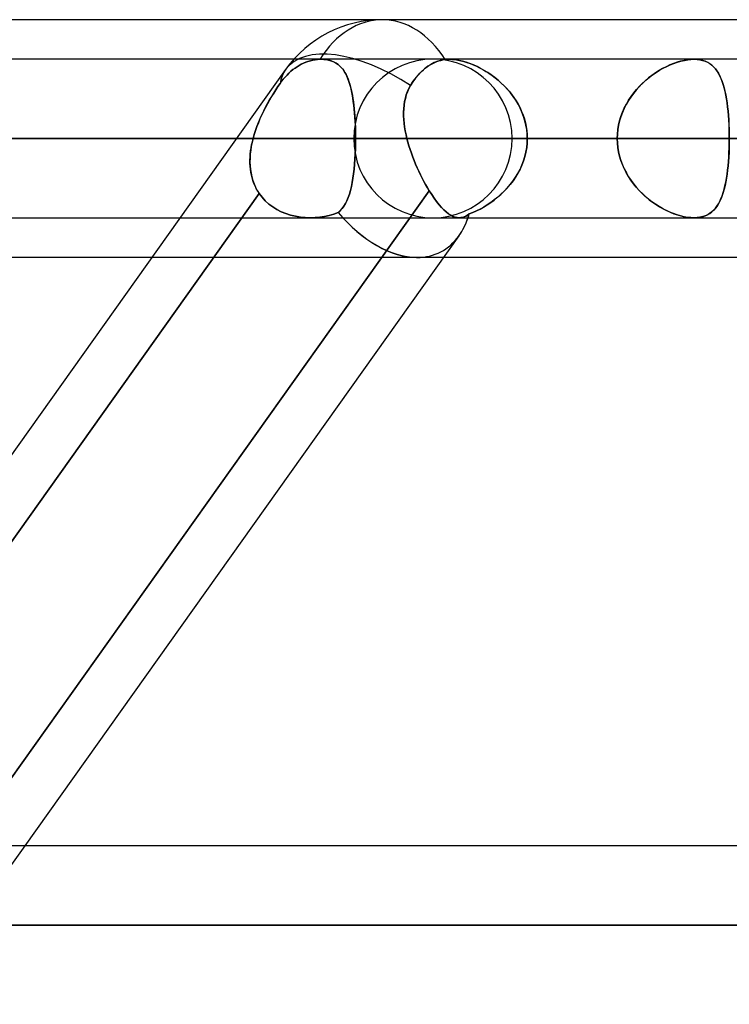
# Model space of a CAD drawing. Header units: millimetres. Extents: x -270 to 270, y -100 to 120.
# Tile 12 of 73: x -144 to -135, y 37 to 50. Entities that reach past the tile are written whole.
import ezdxf

# ---------------------------------------------------------------- set-up
doc = ezdxf.new("R2010")
doc.units = ezdxf.units.MM
doc.layers.add('MAIN-1', color=7, linetype='Continuous')
doc.layers.add('MAIN-2', color=7, linetype='Continuous')

msp = doc.modelspace()

# ---------------------------------------------------------------- linework, layer by layer
at = {"layer": 'MAIN-1'}
for p, q in [((-139.276, 50), (-145.688, 50)), ((-72.595, 50), (-139.276, 50)), ((-140.403, 49.496), (-144.871, 49.496)), ((-138.635, 49.444), (-138.61, 49.456)), ((-138.61, 49.456), (-138.584, 49.467)), ((-138.584, 49.467), (-138.558, 49.476)), ((-138.558, 49.476), (-138.531, 49.483)), ((-138.531, 49.483), (-138.504, 49.489)), ((-138.504, 49.489), (-138.478, 49.493)), ((-138.478, 49.493), (-138.469, 49.494)), ((-138.469, 49.494), (-138.46, 49.495)), ((-138.46, 49.495), (-138.451, 49.496)), ((-138.451, 49.496), (-138.441, 49.496)), ((-138.441, 49.496), (-138.432, 49.496)), ((-138.432, 49.496), (-138.423, 49.496)), ((138.423, 49.496), (-138.423, 49.496)), ((-140.507, 49.366), (-154.755, 29.366)), ((-138.799, 49.32), (-138.777, 49.342)), ((-138.777, 49.342), (-138.753, 49.364)), ((-138.753, 49.364), (-138.73, 49.383)), ((-138.73, 49.383), (-138.706, 49.401)), ((-138.706, 49.401), (-138.683, 49.417)), ((-138.683, 49.417), (-138.66, 49.431)), ((-138.66, 49.431), (-138.635, 49.444)), ((-138.9, 49.191), (-138.882, 49.218)), ((-138.882, 49.218), (-138.863, 49.244)), ((-138.863, 49.244), (-138.843, 49.27)), ((-138.843, 49.27), (-138.821, 49.296)), ((-138.821, 49.296), (-138.799, 49.32)), ((-138.971, 49.044), (-138.956, 49.085)), ((-138.956, 49.085), (-138.938, 49.124)), ((-138.938, 49.124), (-138.917, 49.162)), ((-138.917, 49.162), (-138.9, 49.191)), ((-138.999, 48.915), (-138.992, 48.959)), ((-138.992, 48.959), (-138.983, 49.002)), ((-138.983, 49.002), (-138.971, 49.044)), ((-139.005, 48.825), (-139.003, 48.871)), ((-139.005, 48.779), (-139.005, 48.825)), ((-139.003, 48.871), (-138.999, 48.915)), ((-139.003, 48.732), (-139.005, 48.779)), ((-138.999, 48.684), (-139.003, 48.732)), ((-138.992, 48.636), (-138.999, 48.684)), ((-138.984, 48.587), (-138.992, 48.636)), ((-138.974, 48.538), (-138.984, 48.587)), ((-141.132, 48.489), (-145.433, 48.489)), ((-138.963, 48.489), (-138.974, 48.538)), ((138.963, 48.489), (-138.963, 48.489)), ((-138.951, 48.442), (-138.963, 48.489)), ((-138.937, 48.395), (-138.951, 48.442)), ((-138.922, 48.348), (-138.937, 48.395)), ((-138.906, 48.301), (-138.922, 48.348)), ((-138.889, 48.254), (-138.906, 48.301)), ((-138.871, 48.208), (-138.889, 48.254)), ((-138.852, 48.162), (-138.871, 48.208)), ((-138.833, 48.117), (-138.852, 48.162)), ((-138.812, 48.072), (-138.833, 48.117)), ((-138.791, 48.028), (-138.812, 48.072)), ((-138.77, 47.985), (-138.791, 48.028)), ((-138.748, 47.944), (-138.77, 47.985)), ((-144.614, 39.496), (-138.68, 47.826)), ((-138.726, 47.903), (-138.748, 47.944)), ((-138.703, 47.864), (-138.726, 47.903)), ((-138.68, 47.826), (-138.703, 47.864)), ((-138.648, 47.776), (-138.68, 47.826)), ((-138.616, 47.729), (-138.648, 47.776)), ((-138.585, 47.687), (-138.616, 47.729)), ((-138.553, 47.648), (-138.585, 47.687)), ((-138.522, 47.612), (-138.553, 47.648)), ((-138.492, 47.581), (-138.522, 47.612)), ((-138.463, 47.555), (-138.492, 47.581)), ((-144.735, 47.481), (-141.849, 47.481)), ((-138.434, 47.532), (-138.463, 47.555)), ((-138.405, 47.514), (-138.434, 47.532)), ((-138.378, 47.499), (-138.405, 47.514)), ((-138.351, 47.489), (-138.378, 47.499)), ((-138.325, 47.483), (-138.351, 47.489)), ((-138.299, 47.481), (-138.325, 47.483)), ((-138.299, 47.481), (138.299, 47.481)), ((-138.301, 47.253), (-143.827, 39.496)), ((-142.208, 46.978), (-144.909, 46.978)), ((-73.035, 46.978), (-138.497, 46.978)), ((145.38, 39.496), (-145.38, 39.496)), ((146.091, 38.489), (-146.091, 38.489))]:
    msp.add_line(p, q, dxfattribs=at)
msp.add_arc((-139.276, 48.489), 1.511, 89.9999, 144.535, dxfattribs=at)
for major_axis, ratio, start_param, end_param in [((0, 1.511), 0.707107, -0.843858, 0), ((1.231, -0.877), 0.501864, 1.63608, 3.141574), ((0.743, -1.441), 0.614789, 0.30801, 0.534213), ((0.743, -1.441), 0.614789, -0.313822, -0.306792)]:
    msp.add_ellipse((-139.276, 48.489), major_axis=major_axis, ratio=ratio, start_param=start_param, end_param=end_param, dxfattribs=at)
at = {"layer": 'MAIN-2'}
for p, q in [((-140.052, 49.496), (-140.403, 49.496)), ((-140.28, 49.446), (-140.251, 49.458)), ((-140.251, 49.458), (-140.28, 49.446)), ((-140.251, 49.458), (-140.222, 49.469)), ((-140.222, 49.469), (-140.251, 49.458)), ((-140.222, 49.469), (-140.192, 49.478)), ((-140.192, 49.478), (-140.222, 49.469)), ((-140.192, 49.478), (-140.162, 49.485)), ((-140.162, 49.485), (-140.192, 49.478)), ((-140.162, 49.485), (-140.132, 49.49)), ((-140.132, 49.49), (-140.162, 49.485)), ((-140.132, 49.49), (-140.102, 49.494)), ((-140.102, 49.494), (-140.132, 49.49)), ((-140.102, 49.494), (-140.073, 49.496)), ((-140.073, 49.496), (-140.102, 49.494)), ((-140.073, 49.496), (-140.069, 49.496)), ((-140.069, 49.496), (-140.073, 49.496)), ((-140.069, 49.496), (-140.066, 49.496)), ((-140.066, 49.496), (-140.069, 49.496)), ((-140.066, 49.496), (-140.062, 49.496)), ((-140.062, 49.496), (-140.066, 49.496)), ((-140.062, 49.496), (-140.059, 49.496)), ((-140.059, 49.496), (-140.062, 49.496)), ((-140.059, 49.496), (-140.055, 49.496)), ((-140.055, 49.496), (-140.059, 49.496)), ((-140.055, 49.496), (-140.052, 49.496)), ((-140.052, 49.496), (-140.055, 49.496)), ((-140.052, 49.496), (-140.02, 49.495)), ((-140.016, 49.495), (-140.052, 49.496)), ((-138.423, 49.496), (-140.052, 49.496)), ((-140.02, 49.495), (-139.99, 49.492)), ((-139.981, 49.491), (-140.016, 49.495)), ((-139.99, 49.492), (-139.961, 49.487)), ((-139.948, 49.484), (-139.981, 49.491)), ((-139.961, 49.487), (-139.933, 49.479)), ((-139.918, 49.474), (-139.948, 49.484)), ((-139.933, 49.479), (-139.907, 49.47)), ((-139.889, 49.462), (-139.918, 49.474)), ((-139.907, 49.47), (-139.883, 49.459)), ((-139.863, 49.447), (-139.889, 49.462)), ((-139.883, 49.459), (-139.86, 49.445)), ((-138.615, 49.454), (-138.658, 49.432)), ((-138.57, 49.472), (-138.615, 49.454)), ((-138.524, 49.485), (-138.57, 49.472)), ((-138.478, 49.493), (-138.524, 49.485)), ((-138.469, 49.494), (-138.478, 49.493)), ((-138.46, 49.495), (-138.469, 49.494)), ((-138.451, 49.495), (-138.46, 49.495)), ((-138.441, 49.496), (-138.451, 49.495)), ((-138.432, 49.496), (-138.441, 49.496)), ((-138.423, 49.496), (-138.432, 49.496)), ((-138.383, 49.495), (-138.423, 49.496)), ((-138.423, 49.496), (-138.388, 49.495)), ((-138.388, 49.495), (-138.353, 49.492)), ((-138.341, 49.49), (-138.383, 49.495)), ((-138.353, 49.492), (-138.315, 49.486)), ((-138.298, 49.483), (-138.341, 49.49)), ((-138.315, 49.486), (-138.277, 49.478)), ((-138.254, 49.472), (-138.298, 49.483)), ((-138.277, 49.478), (-138.238, 49.468)), ((-138.208, 49.459), (-138.254, 49.472)), ((-138.238, 49.468), (-138.199, 49.456)), ((-138.163, 49.443), (-138.208, 49.459)), ((-138.199, 49.456), (-138.159, 49.442)), ((-135.525, 49.459), (-135.571, 49.443)), ((-135.567, 49.444), (-135.521, 49.46)), ((-135.48, 49.472), (-135.525, 49.459)), ((-135.521, 49.46), (-135.477, 49.473)), ((-135.435, 49.483), (-135.48, 49.472)), ((-135.477, 49.473), (-135.433, 49.483)), ((-135.391, 49.49), (-135.435, 49.483)), ((-135.433, 49.483), (-135.39, 49.49)), ((-135.35, 49.495), (-135.391, 49.49)), ((-135.39, 49.49), (-135.349, 49.495)), ((-135.31, 49.496), (-135.35, 49.495)), ((-135.349, 49.495), (-135.31, 49.496)), ((-135.31, 49.496), (-135.271, 49.495)), ((-135.271, 49.495), (-135.31, 49.496)), ((-135.271, 49.495), (-135.234, 49.49)), ((-135.234, 49.49), (-135.271, 49.495)), ((-135.234, 49.49), (-135.2, 49.482)), ((-135.199, 49.482), (-135.234, 49.49)), ((-135.2, 49.482), (-135.167, 49.471)), ((-135.166, 49.471), (-135.199, 49.482)), ((-135.167, 49.471), (-135.137, 49.458)), ((-135.136, 49.457), (-135.166, 49.471)), ((-135.137, 49.458), (-135.109, 49.441)), ((-135.108, 49.44), (-135.136, 49.457)), ((-140.464, 49.321), (-140.439, 49.344)), ((-140.439, 49.344), (-140.464, 49.321)), ((-140.439, 49.344), (-140.413, 49.365)), ((-140.413, 49.365), (-140.439, 49.344)), ((-140.413, 49.365), (-140.386, 49.385)), ((-140.386, 49.385), (-140.413, 49.365)), ((-140.386, 49.385), (-140.36, 49.402)), ((-140.36, 49.402), (-140.386, 49.385)), ((-140.36, 49.402), (-140.334, 49.418)), ((-140.334, 49.418), (-140.36, 49.402)), ((-140.334, 49.418), (-140.307, 49.433)), ((-140.307, 49.433), (-140.334, 49.418)), ((-140.307, 49.433), (-140.28, 49.446)), ((-140.28, 49.446), (-140.307, 49.433)), ((-139.838, 49.43), (-139.863, 49.447)), ((-139.86, 49.445), (-139.839, 49.43)), ((-139.839, 49.43), (-139.819, 49.413)), ((-139.816, 49.41), (-139.838, 49.43)), ((-139.819, 49.413), (-139.8, 49.394)), ((-139.795, 49.389), (-139.816, 49.41)), ((-139.8, 49.394), (-139.783, 49.374)), ((-139.776, 49.365), (-139.795, 49.389)), ((-139.783, 49.374), (-139.767, 49.352)), ((-139.758, 49.339), (-139.776, 49.365)), ((-139.767, 49.352), (-139.752, 49.328)), ((-139.742, 49.311), (-139.758, 49.339)), ((-139.752, 49.328), (-139.738, 49.302)), ((-138.779, 49.34), (-138.817, 49.3)), ((-138.739, 49.376), (-138.779, 49.34)), ((-138.698, 49.407), (-138.739, 49.376)), ((-138.658, 49.432), (-138.698, 49.407)), ((-138.117, 49.425), (-138.163, 49.443)), ((-138.159, 49.442), (-138.119, 49.426)), ((-138.119, 49.426), (-138.079, 49.408)), ((-138.071, 49.404), (-138.117, 49.425)), ((-138.079, 49.408), (-138.039, 49.388)), ((-138.025, 49.381), (-138.071, 49.404)), ((-138.039, 49.388), (-137.999, 49.367)), ((-137.98, 49.356), (-138.025, 49.381)), ((-137.999, 49.367), (-137.959, 49.343)), ((-137.935, 49.328), (-137.98, 49.356)), ((-137.959, 49.343), (-137.919, 49.318)), ((-137.89, 49.298), (-137.935, 49.328)), ((-135.836, 49.299), (-135.792, 49.329)), ((-135.755, 49.352), (-135.8, 49.323)), ((-135.792, 49.329), (-135.747, 49.357)), ((-135.71, 49.378), (-135.755, 49.352)), ((-135.747, 49.357), (-135.702, 49.382)), ((-135.663, 49.402), (-135.71, 49.378)), ((-135.702, 49.382), (-135.657, 49.405)), ((-135.617, 49.424), (-135.663, 49.402)), ((-135.657, 49.405), (-135.612, 49.426)), ((-135.571, 49.443), (-135.617, 49.424)), ((-135.612, 49.426), (-135.567, 49.444)), ((-135.109, 49.441), (-135.084, 49.422)), ((-135.082, 49.42), (-135.108, 49.44)), ((-135.084, 49.422), (-135.06, 49.4)), ((-135.058, 49.398), (-135.082, 49.42)), ((-135.06, 49.4), (-135.038, 49.376)), ((-135.037, 49.374), (-135.058, 49.398)), ((-135.038, 49.376), (-135.018, 49.349)), ((-135.017, 49.347), (-135.037, 49.374)), ((-135.018, 49.349), (-135, 49.319)), ((-134.998, 49.317), (-135.017, 49.347)), ((-140.577, 49.189), (-140.557, 49.217)), ((-140.557, 49.217), (-140.577, 49.189)), ((-140.557, 49.217), (-140.536, 49.244)), ((-140.536, 49.244), (-140.557, 49.217)), ((-140.536, 49.244), (-140.513, 49.27)), ((-140.513, 49.27), (-140.536, 49.244)), ((-140.513, 49.27), (-140.489, 49.296)), ((-140.489, 49.296), (-140.513, 49.27)), ((-140.489, 49.296), (-140.464, 49.321)), ((-140.464, 49.321), (-140.489, 49.296)), ((-139.727, 49.28), (-139.742, 49.311)), ((-139.738, 49.302), (-139.724, 49.274)), ((-139.713, 49.247), (-139.727, 49.28)), ((-139.724, 49.274), (-139.712, 49.245)), ((-139.701, 49.213), (-139.713, 49.247)), ((-139.712, 49.245), (-139.701, 49.214)), ((-139.701, 49.214), (-139.691, 49.181)), ((-139.689, 49.175), (-139.701, 49.213)), ((-138.887, 49.211), (-138.917, 49.162)), ((-138.854, 49.256), (-138.887, 49.211)), ((-138.817, 49.3), (-138.854, 49.256)), ((-137.919, 49.318), (-137.88, 49.291)), ((-137.846, 49.266), (-137.89, 49.298)), ((-137.88, 49.291), (-137.841, 49.262)), ((-137.803, 49.231), (-137.846, 49.266)), ((-137.841, 49.262), (-137.804, 49.231)), ((-137.804, 49.231), (-137.767, 49.199)), ((-137.762, 49.194), (-137.803, 49.231)), ((-135.93, 49.224), (-135.971, 49.187)), ((-135.963, 49.194), (-135.922, 49.231)), ((-135.888, 49.259), (-135.93, 49.224)), ((-135.922, 49.231), (-135.879, 49.266)), ((-135.845, 49.292), (-135.888, 49.259)), ((-135.879, 49.266), (-135.836, 49.299)), ((-135.8, 49.323), (-135.845, 49.292)), ((-135, 49.319), (-134.982, 49.287)), ((-134.981, 49.285), (-134.998, 49.317)), ((-134.982, 49.287), (-134.967, 49.253)), ((-134.966, 49.25), (-134.981, 49.285)), ((-134.967, 49.253), (-134.952, 49.215)), ((-134.951, 49.213), (-134.966, 49.25)), ((-134.952, 49.215), (-134.939, 49.176)), ((-134.938, 49.174), (-134.951, 49.213)), ((-140.658, 49.067), (-140.631, 49.11)), ((-140.631, 49.109), (-140.658, 49.067)), ((-140.631, 49.11), (-140.604, 49.15)), ((-140.604, 49.15), (-140.631, 49.109)), ((-140.604, 49.15), (-140.577, 49.189)), ((-140.577, 49.189), (-140.604, 49.15)), ((-139.691, 49.181), (-139.681, 49.147)), ((-139.678, 49.136), (-139.689, 49.175)), ((-139.681, 49.147), (-139.672, 49.111)), ((-139.669, 49.095), (-139.678, 49.136)), ((-139.672, 49.111), (-139.664, 49.074)), ((-139.66, 49.052), (-139.669, 49.095)), ((-139.664, 49.074), (-139.657, 49.036)), ((-138.956, 49.084), (-138.971, 49.043)), ((-138.938, 49.124), (-138.956, 49.084)), ((-138.917, 49.162), (-138.938, 49.124)), ((-137.767, 49.199), (-137.731, 49.164)), ((-137.721, 49.155), (-137.762, 49.194)), ((-137.731, 49.164), (-137.696, 49.128)), ((-137.682, 49.113), (-137.721, 49.155)), ((-137.696, 49.128), (-137.663, 49.091)), ((-137.646, 49.07), (-137.682, 49.113)), ((-137.663, 49.091), (-137.631, 49.051)), ((-136.047, 49.106), (-136.082, 49.063)), ((-136.077, 49.068), (-136.041, 49.112)), ((-136.009, 49.147), (-136.047, 49.106)), ((-136.041, 49.112), (-136.003, 49.154)), ((-135.971, 49.187), (-136.009, 49.147)), ((-136.003, 49.154), (-135.963, 49.194)), ((-134.939, 49.176), (-134.927, 49.134)), ((-134.926, 49.132), (-134.938, 49.174)), ((-134.927, 49.134), (-134.916, 49.09)), ((-134.915, 49.087), (-134.926, 49.132)), ((-134.916, 49.09), (-134.906, 49.043)), ((-134.906, 49.041), (-134.915, 49.087)), ((-140.712, 48.978), (-140.737, 48.932)), ((-140.736, 48.934), (-140.711, 48.98)), ((-140.685, 49.023), (-140.712, 48.978)), ((-140.711, 48.98), (-140.684, 49.024)), ((-140.658, 49.067), (-140.685, 49.023)), ((-140.684, 49.024), (-140.658, 49.067)), ((-139.652, 49.007), (-139.66, 49.052)), ((-139.657, 49.036), (-139.65, 48.996)), ((-139.645, 48.961), (-139.652, 49.007)), ((-139.65, 48.996), (-139.644, 48.954)), ((-139.639, 48.913), (-139.645, 48.961)), ((-139.644, 48.954), (-139.639, 48.912)), ((-138.993, 48.957), (-138.999, 48.912)), ((-138.983, 49), (-138.993, 48.957)), ((-138.971, 49.043), (-138.983, 49)), ((-137.611, 49.024), (-137.646, 49.07)), ((-137.631, 49.051), (-137.602, 49.011)), ((-137.579, 48.977), (-137.611, 49.024)), ((-137.602, 49.011), (-137.574, 48.969)), ((-137.549, 48.927), (-137.579, 48.977)), ((-137.574, 48.969), (-137.548, 48.925)), ((-136.145, 48.971), (-136.173, 48.922)), ((-136.171, 48.926), (-136.143, 48.975)), ((-136.115, 49.017), (-136.145, 48.971)), ((-136.143, 48.975), (-136.111, 49.023)), ((-136.082, 49.063), (-136.115, 49.017)), ((-136.111, 49.023), (-136.077, 49.068)), ((-134.906, 49.043), (-134.897, 48.995)), ((-134.897, 48.992), (-134.906, 49.041)), ((-134.897, 48.995), (-134.889, 48.944)), ((-134.889, 48.942), (-134.897, 48.992)), ((-140.787, 48.837), (-140.81, 48.789)), ((-140.809, 48.792), (-140.785, 48.84)), ((-140.763, 48.885), (-140.787, 48.837)), ((-140.785, 48.84), (-140.761, 48.888)), ((-140.737, 48.932), (-140.763, 48.885)), ((-140.761, 48.888), (-140.736, 48.934)), ((-139.633, 48.863), (-139.639, 48.913)), ((-139.639, 48.912), (-139.634, 48.868)), ((-139.634, 48.868), (-139.63, 48.823)), ((-139.629, 48.812), (-139.633, 48.863)), ((-139.004, 48.867), (-139.006, 48.821)), ((-138.999, 48.912), (-139.004, 48.867)), ((-137.522, 48.877), (-137.549, 48.927)), ((-137.548, 48.925), (-137.524, 48.88)), ((-137.524, 48.88), (-137.503, 48.834)), ((-137.499, 48.824), (-137.522, 48.877)), ((-137.503, 48.834), (-137.484, 48.787)), ((-137.478, 48.77), (-137.499, 48.824)), ((-136.199, 48.872), (-136.221, 48.82)), ((-136.22, 48.823), (-136.197, 48.875)), ((-136.173, 48.922), (-136.199, 48.872)), ((-136.197, 48.875), (-136.171, 48.926)), ((-134.889, 48.944), (-134.883, 48.892)), ((-134.882, 48.89), (-134.889, 48.942)), ((-134.883, 48.892), (-134.877, 48.838)), ((-134.877, 48.836), (-134.882, 48.89)), ((-134.877, 48.838), (-134.872, 48.782)), ((-134.872, 48.78), (-134.877, 48.836)), ((-140.833, 48.739), (-140.853, 48.69)), ((-140.852, 48.693), (-140.831, 48.743)), ((-140.81, 48.789), (-140.833, 48.739)), ((-140.831, 48.743), (-140.809, 48.792)), ((-139.63, 48.823), (-139.626, 48.777)), ((-139.625, 48.76), (-139.629, 48.812)), ((-139.626, 48.777), (-139.623, 48.73)), ((-139.622, 48.707), (-139.625, 48.76)), ((-139.623, 48.73), (-139.621, 48.683)), ((-139.619, 48.653), (-139.622, 48.707)), ((-139.006, 48.821), (-139.005, 48.775)), ((-139.005, 48.775), (-139.003, 48.728)), ((-139.003, 48.728), (-138.998, 48.681)), ((-137.484, 48.787), (-137.468, 48.739)), ((-137.461, 48.715), (-137.478, 48.77)), ((-137.468, 48.739), (-137.455, 48.69)), ((-137.448, 48.66), (-137.461, 48.715)), ((-136.257, 48.713), (-136.27, 48.658)), ((-136.269, 48.659), (-136.256, 48.714)), ((-136.241, 48.767), (-136.257, 48.713)), ((-136.256, 48.714), (-136.24, 48.769)), ((-136.221, 48.82), (-136.241, 48.767)), ((-136.24, 48.769), (-136.22, 48.823)), ((-134.872, 48.782), (-134.868, 48.725)), ((-134.868, 48.723), (-134.872, 48.78)), ((-134.868, 48.725), (-134.865, 48.667)), ((-134.864, 48.666), (-134.868, 48.723)), ((-140.891, 48.59), (-140.907, 48.539)), ((-140.906, 48.54), (-140.89, 48.592)), ((-140.873, 48.64), (-140.891, 48.59)), ((-140.89, 48.592), (-140.872, 48.643)), ((-140.853, 48.69), (-140.873, 48.64)), ((-140.872, 48.643), (-140.852, 48.693)), ((-139.621, 48.683), (-139.619, 48.635)), ((-139.618, 48.599), (-139.619, 48.653)), ((-139.619, 48.635), (-139.617, 48.587)), ((-139.617, 48.544), (-139.618, 48.599)), ((-139.617, 48.587), (-139.617, 48.538)), ((-138.998, 48.681), (-138.992, 48.633)), ((-138.992, 48.633), (-138.984, 48.585)), ((-138.984, 48.585), (-138.974, 48.537)), ((-137.455, 48.69), (-137.444, 48.641)), ((-137.438, 48.603), (-137.448, 48.66)), ((-137.444, 48.641), (-137.437, 48.59)), ((-137.433, 48.546), (-137.438, 48.603)), ((-137.437, 48.59), (-137.432, 48.54)), ((-136.284, 48.546), (-136.279, 48.603)), ((-136.279, 48.602), (-136.284, 48.545)), ((-136.279, 48.603), (-136.269, 48.659)), ((-136.27, 48.658), (-136.279, 48.602)), ((-134.865, 48.667), (-134.862, 48.609)), ((-134.862, 48.607), (-134.864, 48.666)), ((-134.862, 48.609), (-134.861, 48.549)), ((-134.861, 48.548), (-134.862, 48.607)), ((-186.791, 48.489), (-136.286, 48.489)), ((-136.286, 48.489), (-186.791, 48.489)), ((-134.861, 48.489), (-184.775, 48.489)), ((-184.775, 48.489), (-134.861, 48.489)), ((-171.073, 48.489), (-125.166, 48.489)), ((-125.166, 48.489), (-171.073, 48.489)), ((-123.74, 48.489), (-169.059, 48.489)), ((-169.059, 48.489), (-123.74, 48.489)), ((-155.357, 48.489), (-114.045, 48.489)), ((-114.045, 48.489), (-155.357, 48.489)), ((-112.619, 48.489), (-153.341, 48.489)), ((-153.341, 48.489), (-112.619, 48.489)), ((-136.286, 48.489), (-145.98, 48.489)), ((-145.98, 48.489), (-136.286, 48.489)), ((-145.433, 48.489), (-140.921, 48.489)), ((-139.616, 48.489), (-143.891, 48.489)), ((-143.891, 48.489), (-139.616, 48.489)), ((-143.891, 48.489), (-134.201, 48.489)), ((-134.201, 48.489), (-143.891, 48.489)), ((-140.921, 48.489), (-141.132, 48.489)), ((-140.939, 48.41), (-140.93, 48.449)), ((-140.921, 48.489), (-140.933, 48.439)), ((-140.93, 48.449), (-140.921, 48.489)), ((-140.921, 48.489), (-140.906, 48.54)), ((-140.907, 48.539), (-140.921, 48.489)), ((-139.639, 48.489), (-102.922, 48.489)), ((-102.922, 48.489), (-139.639, 48.489)), ((-139.616, 48.489), (-139.617, 48.544)), ((-139.617, 48.538), (-139.616, 48.489)), ((-139.617, 48.421), (-139.616, 48.489)), ((-139.616, 48.489), (-139.617, 48.422)), ((-129.926, 48.489), (-139.616, 48.489)), ((-139.616, 48.489), (-129.926, 48.489)), ((-138.974, 48.537), (-138.963, 48.489)), ((-138.963, 48.489), (138.963, 48.489)), ((-138.963, 48.489), (-138.951, 48.442)), ((-101.496, 48.489), (-137.625, 48.489)), ((-137.625, 48.489), (-101.496, 48.489)), ((-137.431, 48.489), (-137.433, 48.546)), ((-137.431, 48.489), (-137.433, 48.431)), ((-137.433, 48.43), (-137.431, 48.489)), ((-137.432, 48.54), (-137.431, 48.489)), ((137.431, 48.489), (-137.431, 48.489)), ((-137.431, 48.489), (137.431, 48.489)), ((-137.431, 48.489), (-127.737, 48.489)), ((-127.737, 48.489), (-137.431, 48.489)), ((-136.286, 48.489), (-136.284, 48.546)), ((-136.284, 48.545), (-136.286, 48.489)), ((-136.286, 48.489), (-136.284, 48.432)), ((-136.284, 48.432), (-136.286, 48.489)), ((-134.861, 48.549), (-134.861, 48.489)), ((-134.861, 48.489), (-134.861, 48.548)), ((-134.861, 48.429), (-134.861, 48.489)), ((-134.861, 48.489), (-134.861, 48.429)), ((-140.951, 48.339), (-140.956, 48.29)), ((-140.956, 48.292), (-140.952, 48.331)), ((-140.952, 48.331), (-140.946, 48.371)), ((-140.943, 48.389), (-140.951, 48.339)), ((-140.946, 48.371), (-140.939, 48.41)), ((-140.933, 48.439), (-140.943, 48.389)), ((-139.618, 48.356), (-139.621, 48.29)), ((-139.621, 48.289), (-139.618, 48.355)), ((-139.617, 48.422), (-139.618, 48.356)), ((-139.618, 48.355), (-139.617, 48.421)), ((-138.951, 48.442), (-138.937, 48.395)), ((-138.937, 48.395), (-138.922, 48.348)), ((-138.922, 48.348), (-138.906, 48.301)), ((-137.449, 48.316), (-137.439, 48.373)), ((-137.439, 48.373), (-137.448, 48.317)), ((-137.433, 48.431), (-137.439, 48.373)), ((-137.439, 48.373), (-137.433, 48.43)), ((-136.284, 48.432), (-136.279, 48.375)), ((-136.279, 48.376), (-136.284, 48.432)), ((-136.27, 48.32), (-136.279, 48.376)), ((-136.279, 48.375), (-136.269, 48.319)), ((-134.865, 48.31), (-134.862, 48.369)), ((-134.862, 48.37), (-134.864, 48.312)), ((-134.862, 48.369), (-134.861, 48.429)), ((-134.861, 48.429), (-134.862, 48.37)), ((-140.96, 48.214), (-140.959, 48.253)), ((-140.959, 48.24), (-140.96, 48.191)), ((-140.96, 48.175), (-140.96, 48.214)), ((-140.959, 48.253), (-140.956, 48.292)), ((-140.956, 48.29), (-140.959, 48.24)), ((-139.624, 48.226), (-139.629, 48.163)), ((-139.629, 48.162), (-139.624, 48.225)), ((-139.621, 48.29), (-139.624, 48.226)), ((-139.624, 48.225), (-139.621, 48.289)), ((-138.906, 48.301), (-138.889, 48.254)), ((-138.889, 48.254), (-138.871, 48.208)), ((-138.871, 48.208), (-138.853, 48.162)), ((-137.479, 48.205), (-137.5, 48.151)), ((-137.5, 48.15), (-137.479, 48.204)), ((-137.462, 48.261), (-137.479, 48.205)), ((-137.479, 48.204), (-137.462, 48.259)), ((-137.448, 48.317), (-137.462, 48.261)), ((-137.462, 48.259), (-137.449, 48.316)), ((-136.257, 48.265), (-136.27, 48.32)), ((-136.269, 48.319), (-136.256, 48.263)), ((-136.241, 48.211), (-136.257, 48.265)), ((-136.256, 48.263), (-136.24, 48.209)), ((-136.221, 48.158), (-136.241, 48.211)), ((-136.24, 48.209), (-136.22, 48.155)), ((-134.872, 48.197), (-134.877, 48.142)), ((-134.868, 48.254), (-134.872, 48.197)), ((-134.872, 48.195), (-134.868, 48.252)), ((-134.864, 48.312), (-134.868, 48.254)), ((-134.868, 48.252), (-134.865, 48.31)), ((-140.96, 48.191), (-140.958, 48.143)), ((-140.958, 48.137), (-140.96, 48.175)), ((-140.958, 48.143), (-140.954, 48.095)), ((-140.954, 48.099), (-140.958, 48.137)), ((-140.949, 48.062), (-140.954, 48.099)), ((-140.954, 48.095), (-140.946, 48.048)), ((-139.642, 48.041), (-139.635, 48.101)), ((-139.635, 48.101), (-139.642, 48.042)), ((-139.629, 48.163), (-139.635, 48.101)), ((-139.635, 48.101), (-139.629, 48.162)), ((-138.853, 48.162), (-138.833, 48.117)), ((-138.833, 48.117), (-138.812, 48.072)), ((-138.812, 48.072), (-138.791, 48.028)), ((-137.552, 48.046), (-137.524, 48.097)), ((-137.524, 48.098), (-137.551, 48.047)), ((-137.5, 48.151), (-137.524, 48.098)), ((-137.524, 48.097), (-137.5, 48.15)), ((-136.199, 48.106), (-136.221, 48.158)), ((-136.22, 48.155), (-136.197, 48.103)), ((-136.173, 48.056), (-136.199, 48.106)), ((-136.197, 48.103), (-136.171, 48.052)), ((-134.882, 48.088), (-134.889, 48.035)), ((-134.889, 48.033), (-134.883, 48.085)), ((-134.883, 48.085), (-134.877, 48.14)), ((-134.877, 48.142), (-134.882, 48.088)), ((-134.877, 48.14), (-134.872, 48.195)), ((-140.942, 48.025), (-140.949, 48.062)), ((-140.946, 48.048), (-140.936, 48.002)), ((-140.933, 47.989), (-140.942, 48.025)), ((-140.936, 48.002), (-140.923, 47.957)), ((-140.922, 47.954), (-140.933, 47.989)), ((-140.923, 47.957), (-140.907, 47.913)), ((-140.91, 47.919), (-140.922, 47.954)), ((-139.65, 47.985), (-139.659, 47.93)), ((-139.659, 47.93), (-139.65, 47.984)), ((-139.642, 48.042), (-139.65, 47.985)), ((-139.65, 47.984), (-139.642, 48.041)), ((-138.791, 48.028), (-138.77, 47.985)), ((-138.77, 47.985), (-138.748, 47.944)), ((-137.649, 47.903), (-137.614, 47.949)), ((-137.613, 47.95), (-137.648, 47.904)), ((-137.614, 47.949), (-137.582, 47.997)), ((-137.581, 47.998), (-137.613, 47.95)), ((-137.582, 47.997), (-137.552, 48.046)), ((-137.551, 48.047), (-137.581, 47.998)), ((-136.145, 48.007), (-136.173, 48.056)), ((-136.171, 48.052), (-136.143, 48.002)), ((-136.115, 47.96), (-136.145, 48.007)), ((-136.143, 48.002), (-136.111, 47.955)), ((-136.082, 47.915), (-136.115, 47.96)), ((-136.111, 47.955), (-136.077, 47.909)), ((-134.897, 47.985), (-134.906, 47.937)), ((-134.906, 47.934), (-134.897, 47.983)), ((-134.889, 48.035), (-134.897, 47.985)), ((-134.897, 47.983), (-134.889, 48.033)), ((-138.68, 47.826), (-144.796, 39.241)), ((-140.896, 47.886), (-140.91, 47.919)), ((-140.907, 47.913), (-140.889, 47.871)), ((-140.88, 47.853), (-140.896, 47.886)), ((-140.889, 47.871), (-140.867, 47.83)), ((-140.862, 47.821), (-140.88, 47.853)), ((-140.867, 47.83), (-140.842, 47.79)), ((-139.695, 47.783), (-139.681, 47.829)), ((-139.681, 47.829), (-139.695, 47.782)), ((-139.681, 47.829), (-139.669, 47.878)), ((-139.67, 47.878), (-139.681, 47.829)), ((-139.659, 47.93), (-139.67, 47.878)), ((-139.669, 47.878), (-139.659, 47.93)), ((-138.748, 47.944), (-138.726, 47.903)), ((-138.726, 47.903), (-138.703, 47.864)), ((-138.703, 47.864), (-138.68, 47.826)), ((-138.68, 47.826), (-138.648, 47.776)), ((-137.726, 47.818), (-137.686, 47.86)), ((-137.686, 47.861), (-137.725, 47.819)), ((-137.648, 47.904), (-137.686, 47.861)), ((-137.686, 47.86), (-137.649, 47.903)), ((-136.047, 47.872), (-136.082, 47.915)), ((-136.077, 47.909), (-136.041, 47.865)), ((-136.009, 47.83), (-136.047, 47.872)), ((-136.041, 47.865), (-136.003, 47.823)), ((-135.971, 47.791), (-136.009, 47.83)), ((-136.003, 47.823), (-135.963, 47.784)), ((-134.939, 47.802), (-134.927, 47.844)), ((-134.926, 47.846), (-134.938, 47.804)), ((-134.927, 47.844), (-134.916, 47.888)), ((-134.915, 47.89), (-134.926, 47.846)), ((-134.916, 47.888), (-134.906, 47.934)), ((-134.906, 47.937), (-134.915, 47.89)), ((-140.842, 47.79), (-146.956, 39.209)), ((-146.956, 39.209), (-140.842, 47.79)), ((-140.842, 47.79), (-140.862, 47.821)), ((-140.842, 47.79), (-140.806, 47.742)), ((-140.806, 47.742), (-140.842, 47.79)), ((-140.806, 47.742), (-140.765, 47.697)), ((-140.765, 47.697), (-140.806, 47.742)), ((-140.765, 47.697), (-140.72, 47.656)), ((-140.719, 47.656), (-140.765, 47.697)), ((-139.745, 47.662), (-139.726, 47.699)), ((-139.726, 47.699), (-139.744, 47.662)), ((-139.726, 47.699), (-139.71, 47.739)), ((-139.71, 47.739), (-139.726, 47.699)), ((-139.71, 47.739), (-139.695, 47.783)), ((-139.695, 47.782), (-139.71, 47.739)), ((-138.648, 47.776), (-138.616, 47.729)), ((-138.616, 47.729), (-138.585, 47.687)), ((-137.897, 47.675), (-137.852, 47.707)), ((-137.851, 47.708), (-137.896, 47.675)), ((-137.852, 47.707), (-137.809, 47.742)), ((-137.808, 47.743), (-137.851, 47.708)), ((-137.809, 47.742), (-137.767, 47.779)), ((-137.766, 47.78), (-137.808, 47.743)), ((-137.767, 47.779), (-137.726, 47.818)), ((-137.725, 47.819), (-137.766, 47.78)), ((-135.93, 47.754), (-135.971, 47.791)), ((-135.963, 47.784), (-135.922, 47.746)), ((-135.888, 47.718), (-135.93, 47.754)), ((-135.922, 47.746), (-135.879, 47.711)), ((-135.845, 47.685), (-135.888, 47.718)), ((-135.879, 47.711), (-135.836, 47.679)), ((-134.982, 47.69), (-134.967, 47.725)), ((-134.966, 47.727), (-134.981, 47.693)), ((-134.967, 47.725), (-134.952, 47.762)), ((-134.951, 47.764), (-134.966, 47.727)), ((-134.952, 47.762), (-134.939, 47.802)), ((-134.938, 47.804), (-134.951, 47.764)), ((-140.72, 47.656), (-140.671, 47.619)), ((-140.67, 47.619), (-140.719, 47.656)), ((-140.671, 47.619), (-140.618, 47.587)), ((-140.617, 47.586), (-140.67, 47.619)), ((-140.618, 47.587), (-140.563, 47.558)), ((-140.562, 47.558), (-140.617, 47.586)), ((-139.811, 47.572), (-139.838, 47.548)), ((-139.838, 47.548), (-139.811, 47.571)), ((-139.787, 47.599), (-139.811, 47.572)), ((-139.811, 47.571), (-139.787, 47.598)), ((-139.787, 47.598), (-139.765, 47.629)), ((-139.765, 47.629), (-139.787, 47.599)), ((-139.765, 47.629), (-139.745, 47.662)), ((-139.744, 47.662), (-139.765, 47.629)), ((-138.585, 47.687), (-138.554, 47.648)), ((-138.554, 47.648), (-138.523, 47.613)), ((-138.523, 47.613), (-138.492, 47.582)), ((-138.492, 47.582), (-138.463, 47.555)), ((-138.079, 47.569), (-138.033, 47.592)), ((-138.032, 47.593), (-138.078, 47.57)), ((-138.033, 47.592), (-137.987, 47.617)), ((-137.986, 47.618), (-138.032, 47.593)), ((-137.987, 47.617), (-137.942, 47.645)), ((-137.941, 47.645), (-137.986, 47.618)), ((-137.942, 47.645), (-137.897, 47.675)), ((-137.896, 47.675), (-137.941, 47.645)), ((-135.8, 47.654), (-135.845, 47.685)), ((-135.836, 47.679), (-135.792, 47.649)), ((-135.755, 47.625), (-135.8, 47.654)), ((-135.792, 47.649), (-135.747, 47.621)), ((-135.71, 47.599), (-135.755, 47.625)), ((-135.747, 47.621), (-135.702, 47.595)), ((-135.663, 47.575), (-135.71, 47.599)), ((-135.702, 47.595), (-135.657, 47.572)), ((-135.617, 47.554), (-135.663, 47.575)), ((-135.657, 47.572), (-135.612, 47.552)), ((-135.084, 47.556), (-135.06, 47.577)), ((-135.058, 47.579), (-135.082, 47.557)), ((-135.06, 47.577), (-135.038, 47.602)), ((-135.037, 47.604), (-135.058, 47.579)), ((-135.038, 47.602), (-135.018, 47.629)), ((-135.017, 47.631), (-135.037, 47.604)), ((-135.018, 47.629), (-135, 47.658)), ((-134.998, 47.66), (-135.017, 47.631)), ((-135, 47.658), (-134.982, 47.69)), ((-134.981, 47.693), (-134.998, 47.66)), ((-141.849, 47.481), (-140.193, 47.481)), ((-140.563, 47.558), (-140.505, 47.535)), ((-140.504, 47.534), (-140.562, 47.558)), ((-140.505, 47.535), (-140.445, 47.515)), ((-140.444, 47.515), (-140.504, 47.534)), ((-140.445, 47.515), (-140.383, 47.5)), ((-140.382, 47.5), (-140.444, 47.515)), ((-140.383, 47.5), (-140.32, 47.49)), ((-140.319, 47.49), (-140.382, 47.5)), ((-140.32, 47.49), (-140.256, 47.483)), ((-140.256, 47.483), (-140.319, 47.49)), ((-140.256, 47.483), (-140.193, 47.481)), ((-140.193, 47.481), (-140.256, 47.483)), ((-140.193, 47.481), (-140.131, 47.483)), ((-140.131, 47.483), (-140.193, 47.481)), ((-140.193, 47.481), (-138.299, 47.481)), ((-140.131, 47.483), (-140.07, 47.489)), ((-140.07, 47.489), (-140.131, 47.483)), ((-140.07, 47.489), (-140.01, 47.498)), ((-140.01, 47.498), (-140.07, 47.489)), ((-140.01, 47.498), (-139.952, 47.511)), ((-139.951, 47.511), (-140.01, 47.498)), ((-139.952, 47.511), (-139.894, 47.527)), ((-139.894, 47.528), (-139.951, 47.511)), ((-139.894, 47.527), (-139.838, 47.548)), ((-139.838, 47.548), (-139.894, 47.528)), ((-138.463, 47.555), (-138.434, 47.532)), ((-138.434, 47.532), (-138.405, 47.514)), ((-138.405, 47.514), (-138.378, 47.499)), ((-138.378, 47.499), (-138.351, 47.489)), ((-138.351, 47.489), (-138.325, 47.483)), ((-138.325, 47.483), (-138.299, 47.481)), ((-138.277, 47.483), (-138.299, 47.481)), ((-138.299, 47.481), (-138.277, 47.483)), ((-138.256, 47.487), (-138.277, 47.483)), ((-138.277, 47.483), (-138.256, 47.487)), ((-138.234, 47.494), (-138.256, 47.487)), ((-138.256, 47.487), (-138.234, 47.494)), ((-138.213, 47.504), (-138.234, 47.494)), ((-138.234, 47.494), (-138.213, 47.504)), ((-138.192, 47.516), (-138.213, 47.504)), ((-138.213, 47.504), (-138.192, 47.516)), ((-138.17, 47.531), (-138.192, 47.516)), ((-138.192, 47.516), (-138.17, 47.531)), ((-138.124, 47.549), (-138.17, 47.531)), ((-138.17, 47.531), (-138.125, 47.549)), ((-138.125, 47.549), (-138.079, 47.569)), ((-138.078, 47.57), (-138.124, 47.549)), ((-135.571, 47.535), (-135.617, 47.554)), ((-135.612, 47.552), (-135.567, 47.533)), ((-135.525, 47.519), (-135.571, 47.535)), ((-135.567, 47.533), (-135.521, 47.518)), ((-135.48, 47.505), (-135.525, 47.519)), ((-135.521, 47.518), (-135.477, 47.505)), ((-135.435, 47.495), (-135.48, 47.505)), ((-135.477, 47.505), (-135.433, 47.494)), ((-135.391, 47.487), (-135.435, 47.495)), ((-135.433, 47.494), (-135.39, 47.487)), ((-135.35, 47.483), (-135.391, 47.487)), ((-135.39, 47.487), (-135.349, 47.483)), ((-135.31, 47.481), (-135.35, 47.483)), ((-135.349, 47.483), (-135.31, 47.481)), ((-135.31, 47.481), (-135.271, 47.483)), ((-135.271, 47.483), (-135.31, 47.481)), ((-135.234, 47.488), (-135.271, 47.483)), ((-135.271, 47.483), (-135.234, 47.487)), ((-135.199, 47.496), (-135.234, 47.488)), ((-135.234, 47.487), (-135.2, 47.495)), ((-135.2, 47.495), (-135.167, 47.506)), ((-135.166, 47.507), (-135.199, 47.496)), ((-135.167, 47.506), (-135.137, 47.52)), ((-135.136, 47.521), (-135.166, 47.507)), ((-135.137, 47.52), (-135.109, 47.536)), ((-135.108, 47.538), (-135.136, 47.521)), ((-135.109, 47.536), (-135.084, 47.556)), ((-135.082, 47.557), (-135.108, 47.538)), ((-138.836, 46.978), (-142.208, 46.978)), ((-138.497, 46.978), (-138.836, 46.978)), ((-143.827, 39.496), (-145.262, 37.481)), ((-146.091, 38.489), (146.091, 38.489)), ((144.71, 38.489), (-144.71, 38.489)), ((-144.71, 38.489), (144.71, 38.489))]:
    msp.add_line(p, q, dxfattribs=at)
for start, end in [(0, 180), (180, 0)]:
    msp.add_arc((-138.632, 48.489), 1.008, start, end, dxfattribs=at)
for major_axis, ratio, start_param, end_param in [((0, 1.511), 0.707107, 0, 0.841434), ((0, 1.511), 0.707107, 0, 0.841434), ((0, 1.511), 0.707107, -0.843858, 0), ((1.231, -0.877), 0.501864, 1.63608, 3.141574), ((1.231, -0.877), 0.501864, -3.138547, -2.896432), ((1.231, -0.877), 0.501864, -3.138547, -2.896432), ((1.231, -0.877), 0.501864, 3.141574, 3.144639), ((1.231, -0.877), 0.501864, 3.141574, 3.144639), ((0.743, -1.441), 0.614789, -1.205464, -0.306792), ((0.743, -1.441), 0.614789, -1.205464, -0.313822), ((0.743, -1.441), 0.614789, 0.30801, 0.57782), ((0.743, -1.441), 0.614789, 0.534213, 0.57782), ((0.743, -1.441), 0.614789, -0.306792, 0.30801), ((0.743, -1.441), 0.614789, -0.306792, 0.30801)]:
    msp.add_ellipse((-139.276, 48.489), major_axis=major_axis, ratio=ratio, start_param=start_param, end_param=end_param, dxfattribs=at)

doc.saveas('drawing.dxf')
